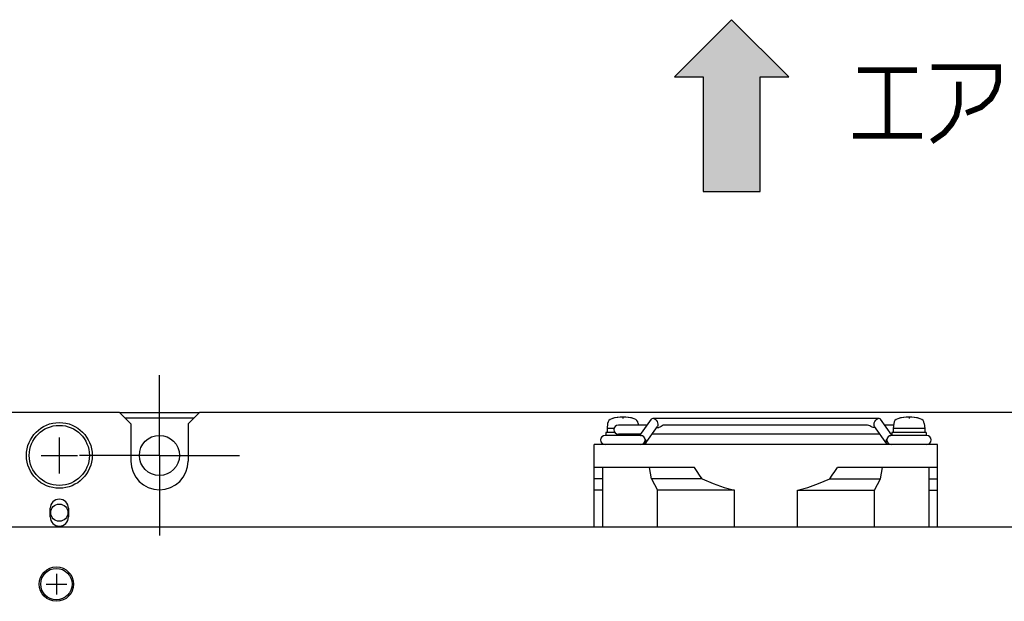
# Model space of a CAD drawing. Extents: x 159 to 2026, y 157 to 1386.
# Tile 13 of 32: x 1045 to 1217, y 1003 to 1105. Entities that reach past the tile are written whole.
import ezdxf

# ---------------------------------------------------------------- set-up
doc = ezdxf.new("R2010")
doc.units = 0
doc.header["$LTSCALE"] = 115.5
doc.linetypes.add('CENTER', pattern=[0.6, 0.375, -0.075, 0.075, -0.075])
doc.layers.get('0').update_dxf_attribs({"linetype": 'CONTINUOUS'})
for name, color, linetype in [('ALL_AXIS', 7, 'CONTINUOUS'), ('ALL_CURVE', 7, 'CONTINUOUS'), ('ALL_FEATURES', 7, 'CONTINUOUS'), ('ALL_NOTE', 7, 'CONTINUOUS')]:
    doc.layers.add(name, color=color, linetype=linetype)

# ---------------------------------------------------------------- blocks, each defined once
blk = doc.blocks.new('ARROW_BL0', base_point=(1169, 1089.65))
at = {"color": 7, "linetype": 'CONTINUOUS'}
for p, q in [((1169, 1104.65), (1159, 1094.65)), ((1179, 1094.65), (1169, 1104.65)), ((1159, 1094.65), (1164, 1094.65)), ((1164, 1094.65), (1164, 1074.65)), ((1174, 1074.65), (1174, 1094.65)), ((1174, 1094.65), (1179, 1094.65)), ((1164, 1074.65), (1174, 1074.65))]:
    blk.add_line(p, q, dxfattribs=at)
for points in [[(1159, 1094.65), (1169, 1104.65), (1164, 1094.65)], [(1169, 1104.65), (1174, 1074.65), (1164, 1094.65)], [(1174, 1074.65), (1169, 1104.65), (1174, 1094.65)], [(1169, 1104.65), (1179, 1094.65), (1174, 1094.65)], [(1174, 1074.65), (1164, 1074.65), (1164, 1094.65)]]:
    blk.add_solid(points, dxfattribs=at)

msp = doc.modelspace()

# ---------------------------------------------------------------- linework, layer by layer
at = {"layer": 'ALL_AXIS', "color": 7, "linetype": 'CENTER'}
for q in [(1069, 1042.5), (1055, 1028.5), (1069, 1014.5), (1083, 1028.5)]:
    msp.add_line((1069, 1028.5), q, dxfattribs=at)
at = {"layer": 'ALL_AXIS', "color": 7, "linetype": 'CONTINUOUS'}
for p, q in [((1062, 1036), (1076, 1036)), ((1147, 1032.5), (1147, 1032)), ((1148.579, 1032.5), (1147, 1032.5)), ((1147.324, 1034.047), (1147.25, 1033.2)), ((1147.25, 1033.2), (1147.25, 1032.5)), ((1148.435, 1033.2), (1147.25, 1033.2)), ((1154.243, 1033.8), (1149.2, 1033.8)), ((1152.676, 1034.047), (1152.698, 1033.8)), ((1155.92, 1033.4), (1156.267, 1033.4)), ((1192.749, 1033.8), (1157.253, 1033.8)), ((1194.08, 1033.4), (1193.733, 1033.4)), ((1197.302, 1033.8), (1195.757, 1033.8)), ((1197, 1032.5), (1197, 1032)), ((1203, 1032.5), (1197, 1032.5)), ((1197.324, 1034.047), (1197.25, 1033.2)), ((1197.25, 1033.2), (1197.25, 1032.5)), ((1202.75, 1033.2), (1197.25, 1033.2)), ((1202.676, 1034.047), (1202.75, 1033.2)), ((1202.75, 1033.2), (1202.75, 1032.5)), ((1203, 1032.5), (1203, 1032)), ((1153.1, 1032), (1146.906, 1032)), ((1153.112, 1032.2), (1149.2, 1032.2)), ((1153, 1032.2), (1153, 1032.042)), ((1194.928, 1032.2), (1155.072, 1032.2)), ((1197, 1032.2), (1196.888, 1032.2)), ((1203.1, 1032), (1196.9, 1032)), ((1145, 1016), (1145, 1030.4)), ((1205, 1030.4), (1145, 1030.4)), ((1205, 1016), (1205, 1030.4)), ((1162.5, 1026.4), (1145, 1026.4)), ((1205, 1026.4), (1187.5, 1026.4)), ((1169.5, 1016), (1169.5, 1022.4)), ((1180.5, 1016), (1180.5, 1022.4)), ((1049.9, 1017.75), (1049.9, 1019.25)), ((1053.1, 1019.25), (1053.1, 1017.75))]:
    msp.add_line(p, q, dxfattribs=at)
for points in [[(1157.253, 1033.8), (1157.06, 1033.761), (1156.858, 1033.66), (1156.659, 1033.539), (1156.459, 1033.439), (1156.267, 1033.4)], [(1193.733, 1033.4), (1193.546, 1033.437), (1193.349, 1033.534), (1193.151, 1033.654), (1192.955, 1033.755), (1192.77, 1033.799), (1192.746, 1033.8)], [(1163.864, 1024.4), (1163.409, 1025.045), (1162.954, 1025.712), (1162.5, 1026.4)], [(1186.136, 1024.4), (1186.591, 1025.045), (1187.046, 1025.712), (1187.5, 1026.4)], [(1163.864, 1024.4), (1165.8, 1023.572), (1167.673, 1022.909), (1169.5, 1022.4)], [(1180.5, 1022.4), (1182.33, 1022.91), (1184.203, 1023.573), (1186.136, 1024.4)]]:
    msp.add_lwpolyline(points, dxfattribs=at)
for centre, radius in [((1051.5, 1028.5), 5.75), ((1051.5, 1028.5), 5.25), ((1069, 1028.5), 3.5), ((1051.5, 1018.5), 1.5), ((1051, 1006), 3), ((1051, 1006), 2.75)]:
    msp.add_circle(centre, radius, dxfattribs=at)
for centre, radius, start, end in [((1148.32, 1033.96), 1, 106.25703, 175), ((1150, 1028.2), 7, 73.74297, 106.25703), ((1151.68, 1033.96), 1, 5, 73.74297), ((1198.32, 1033.96), 1, 106.25703, 175), ((1200, 1028.2), 7, 73.74297, 106.25703), ((1201.68, 1033.96), 1, 5, 73.74297), ((1149.2, 1033), 0.8, 90, 270), ((1146.9, 1031.2), 0.8, 90, 270), ((1153.1, 1031.2), 0.8, 270, 90), ((1196.9, 1031.2), 0.8, 90, 270), ((1203.1, 1031.2), 0.8, 270, 90), ((1069, 1027.5), 5, 180, 360), ((1051.5, 1019.25), 1.6, 0, 180), ((1051.5, 1017.75), 1.6, 180, 360)]:
    msp.add_arc(centre, radius, start, end, dxfattribs=at)
at = {"layer": 'ALL_CURVE', "color": 40, "linetype": 'CONTINUOUS'}
for p, q in [((1150, 1035.2), (1150, 1034.965)), ((1200, 1035.2), (1200, 1034.965)), ((1051.5, 1031.65), (1051.5, 1025.35)), ((1048.35, 1028.5), (1054.65, 1028.5)), ((1051, 1007.8), (1051, 1004.2)), ((1049.2, 1006), (1052.8, 1006))]:
    msp.add_line(p, q, dxfattribs=at)
for centre in [(1150, 1028.2), (1200, 1028.2)]:
    msp.add_arc(centre, 7, 75.0994, 104.9006, dxfattribs=at)
at = {"layer": 'ALL_FEATURES', "color": 7, "linetype": 'CONTINUOUS'}
for p, q in [((1062, 1036), (1039, 1036)), ((1064, 1034), (1062, 1036)), ((1076, 1036), (1074, 1034)), ((1262, 1036), (1076, 1036)), ((1075, 1035), (1063, 1035)), ((1152.971, 1032), (1154.988, 1034.853)), ((1155.272, 1035), (1194.728, 1035)), ((1196.986, 1032.061), (1195.012, 1034.853)), ((1064, 1034), (1064, 1027.5)), ((1074, 1034), (1074, 1027.5)), ((1153.903, 1030.547), (1156.024, 1033.547)), ((1155.92, 1033.4), (1156.267, 1033.4)), ((1194.08, 1033.4), (1193.733, 1033.4)), ((1196.097, 1030.547), (1193.976, 1033.547)), ((1153.094, 1032), (1153.15, 1032)), ((1153.15, 1032), (1153.273, 1031.976)), ((1153.861, 1031.419), (1153.95, 1031.2)), ((1196.05, 1031.2), (1196.139, 1031.419)), ((1196.727, 1031.976), (1196.85, 1032)), ((1196.9, 1032), (1196.85, 1032)), ((1146.5, 1016), (1146.5, 1026.4)), ((1154.983, 1024.4), (1154.628, 1026.4)), ((1195.017, 1024.4), (1195.372, 1026.4)), ((1203.5, 1016), (1203.5, 1026.4)), ((1146.5, 1024.4), (1145, 1024.4)), ((1154.983, 1024.4), (1156.051, 1022.4)), ((1163.864, 1024.4), (1154.983, 1024.4)), ((1186.136, 1024.4), (1195.017, 1024.4)), ((1193.949, 1022.4), (1195.017, 1024.4)), ((1203.5, 1024.4), (1205, 1024.4)), ((1146.5, 1022.4), (1145, 1022.4)), ((1156.051, 1016), (1156.051, 1022.4)), ((1169.5, 1022.4), (1156.051, 1022.4)), ((1180.5, 1022.4), (1193.949, 1022.4)), ((1193.949, 1016), (1193.949, 1022.4)), ((1203.5, 1022.4), (1205, 1022.4))]:
    msp.add_line(p, q, dxfattribs=at)
at = {"layer": 'ALL_FEATURES', "color": 3, "linetype": 'CONTINUOUS'}
msp.add_line((1039.5, 1016), (1244.3, 1016), dxfattribs=at)
at = {"layer": 'ALL_FEATURES', "color": 7, "linetype": 'CONTINUOUS'}
for points in [[(1154.988, 1034.853), (1155.116, 1034.965), (1155.272, 1035)], [(1155.272, 1035), (1155.448, 1034.965), (1155.641, 1034.853), (1155.82, 1034.677), (1155.97, 1034.451), (1156.072, 1034.2)], [(1193.928, 1034.2), (1194.03, 1034.451), (1194.18, 1034.677), (1194.359, 1034.853), (1194.552, 1034.965), (1194.728, 1035)], [(1194.728, 1035), (1194.884, 1034.965), (1195.012, 1034.853)], [(1156.072, 1034.2), (1156.117, 1033.949), (1156.1, 1033.723), (1156.024, 1033.547)], [(1193.976, 1033.547), (1193.9, 1033.723), (1193.883, 1033.949), (1193.928, 1034.2)], [(1153.95, 1031.2), (1153.995, 1030.949), (1153.978, 1030.723), (1153.903, 1030.547)], [(1196.097, 1030.547), (1196.022, 1030.723), (1196.005, 1030.949), (1196.05, 1031.2)], [(1153.903, 1030.547), (1153.775, 1030.435), (1153.619, 1030.4)], [(1196.381, 1030.4), (1196.225, 1030.435), (1196.097, 1030.547)]]:
    msp.add_lwpolyline(points, dxfattribs=at)
at = {"layer": 'ALL_NOTE', "color": 2, "linetype": 'CONTINUOUS', "const_width": 1}
for points in [[(1191.072, 1095.846), (1201.392, 1095.846)], [(1196.232, 1095.846), (1196.232, 1084.346)], [(1203.972, 1096.346), (1215.582, 1096.346), (1215.582, 1093.846), (1215.152, 1092.346), (1214.292, 1090.846), (1212.572, 1089.346), (1209.992, 1088.346)], [(1208.702, 1093.846), (1208.702, 1089.846), (1208.272, 1087.846), (1207.412, 1086.346), (1206.122, 1084.846), (1203.972, 1083.346)], [(1190.212, 1084.346), (1202.252, 1084.346)]]:
    msp.add_lwpolyline(points, dxfattribs=at)

# ---------------------------------------------------------------- block references
at = {"color": 2, "linetype": 'CONTINUOUS'}
msp.add_blockref('ARROW_BL0', (1169, 1089.649), dxfattribs=at)

doc.saveas('drawing.dxf')
